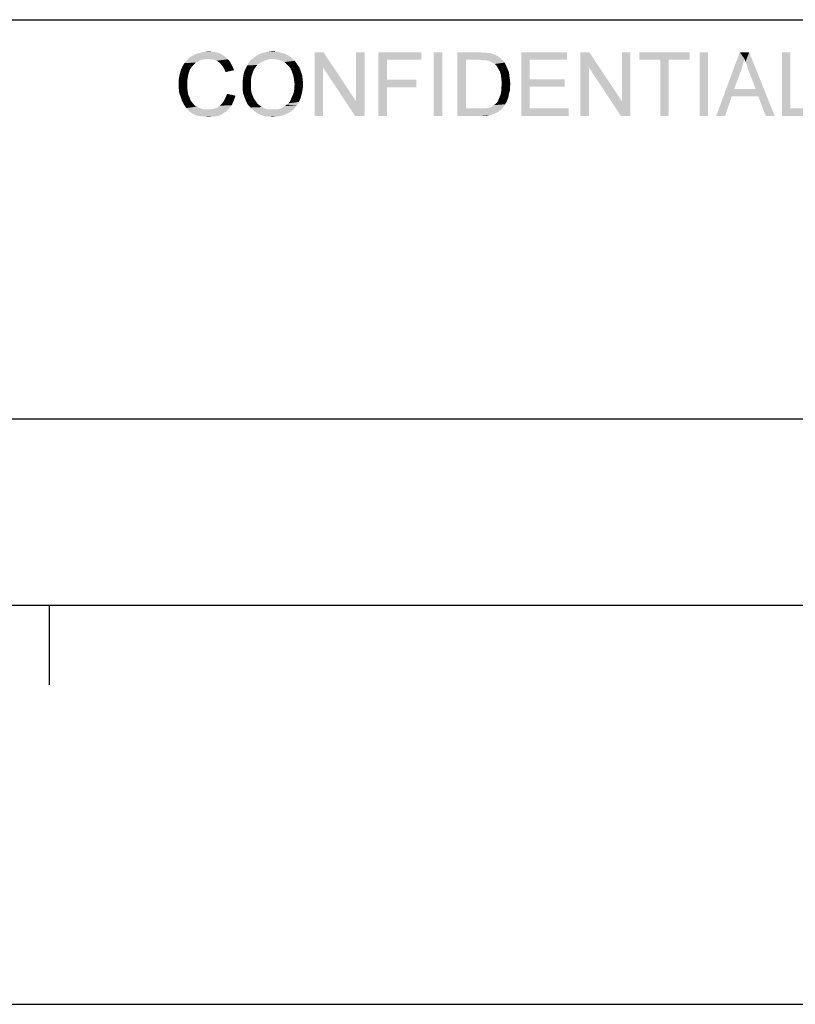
# Model space of a CAD drawing. Extents: x 0 to 841, y 0 to 594.
# Tile 33 of 91: x 677 to 707, y 0 to 37. Entities that reach past the tile are written whole.
import ezdxf

# ---------------------------------------------------------------- set-up
doc = ezdxf.new("R2010")
doc.units = 0
doc.header["$LTSCALE"] = 46.255
doc.header["$MEASUREMENT"] = 0
doc.layers.get('0').update_dxf_attribs({"linetype": 'CONTINUOUS'})

msp = doc.modelspace()

# ---------------------------------------------------------------- linework, layer by layer
at = {"color": 7, "linetype": 'Continuous'}
for p, q in [((601, 37), (814, 37)), ((601, 37), (709, 37)), ((601, 37), (826, 37)), ((601, 22), (814, 22)), ((601, 22), (814, 22)), ((601, 22), (814, 22)), ((15, 15), (826, 15)), ((601, 15), (814, 15)), ((678.544, 15), (678.544, 12)), ((0, 0), (841, 0))]:
    msp.add_line(p, q, dxfattribs=at)
for points in [[(684.519, 35.529), (683.719, 35.476), (683.826, 35.583)], [(684.519, 35.529), (684.395, 35.512), (683.719, 35.476)], [(685.142, 35.618), (683.826, 35.583), (683.951, 35.654)], [(684.519, 35.529), (683.826, 35.583), (685.142, 35.618)], [(685.017, 35.707), (683.951, 35.654), (684.093, 35.725)], [(683.951, 35.654), (685.017, 35.707), (685.142, 35.618)], [(684.875, 35.76), (684.093, 35.725), (684.235, 35.76)], [(684.093, 35.725), (684.875, 35.76), (685.017, 35.707)], [(684.715, 35.796), (684.235, 35.76), (684.377, 35.796)], [(684.235, 35.76), (684.715, 35.796), (684.875, 35.76)], [(684.377, 35.796), (684.537, 35.814), (684.715, 35.796)], [(684.644, 35.512), (684.519, 35.529), (685.142, 35.618)], [(684.644, 35.512), (685.142, 35.618), (685.266, 35.512)], [(686.955, 35.529), (686.119, 35.476), (686.208, 35.547)], [(686.955, 35.529), (686.795, 35.512), (686.119, 35.476)], [(687.666, 35.565), (686.208, 35.547), (686.297, 35.618)], [(686.955, 35.529), (686.208, 35.547), (687.666, 35.565)], [(687.542, 35.654), (686.297, 35.618), (686.386, 35.672)], [(686.297, 35.618), (687.542, 35.654), (687.666, 35.565)], [(687.399, 35.725), (686.386, 35.672), (686.493, 35.725)], [(686.386, 35.672), (687.399, 35.725), (687.542, 35.654)], [(687.257, 35.76), (686.493, 35.725), (686.599, 35.76)], [(686.493, 35.725), (687.257, 35.76), (687.399, 35.725)], [(686.599, 35.76), (686.706, 35.778), (687.115, 35.796)], [(686.599, 35.76), (687.115, 35.796), (687.257, 35.76)], [(687.115, 35.796), (686.706, 35.778), (686.831, 35.796)], [(686.831, 35.796), (686.955, 35.814), (687.115, 35.796)], [(687.062, 35.512), (686.955, 35.529), (687.666, 35.565)], [(687.168, 35.494), (687.062, 35.512), (687.666, 35.565)], [(687.275, 35.458), (687.168, 35.494), (687.666, 35.565)], [(687.275, 35.458), (687.666, 35.565), (687.773, 35.458)], [(688.857, 35.778), (688.839, 35.209), (688.519, 33.378)], [(688.857, 35.778), (688.519, 33.378), (688.519, 35.778)], [(688.839, 35.209), (688.857, 35.778), (690.084, 33.929)], [(690.048, 33.378), (690.084, 33.929), (690.404, 35.778)], [(690.048, 33.378), (690.404, 35.778), (690.404, 33.378)], [(690.404, 35.778), (690.084, 33.929), (690.084, 35.778)], [(690.919, 35.778), (692.537, 35.778), (691.239, 35.494)], [(691.239, 35.494), (690.919, 33.378), (690.919, 35.778)], [(691.239, 35.494), (692.537, 35.778), (692.537, 35.494)], [(693.319, 35.778), (692.999, 33.378), (692.999, 35.778)], [(692.999, 33.378), (693.319, 35.778), (693.319, 33.378)], [(693.888, 35.778), (694.706, 35.778), (694.208, 35.494)], [(694.208, 35.494), (693.888, 33.378), (693.888, 35.778)], [(694.706, 35.778), (694.848, 35.76), (694.208, 35.494)], [(694.955, 35.76), (695.062, 35.743), (694.208, 35.494)], [(694.848, 35.76), (694.955, 35.76), (694.208, 35.494)], [(695.133, 35.743), (695.239, 35.707), (694.208, 35.494)], [(695.062, 35.743), (695.133, 35.743), (694.208, 35.494)], [(695.239, 35.707), (695.328, 35.672), (694.208, 35.494)], [(695.328, 35.672), (695.417, 35.618), (694.208, 35.494)], [(695.417, 35.618), (695.488, 35.565), (694.208, 35.494)], [(694.706, 35.494), (694.208, 35.494), (695.488, 35.565)], [(694.848, 35.476), (694.706, 35.494), (695.488, 35.565)], [(694.955, 35.476), (694.848, 35.476), (695.488, 35.565)], [(694.955, 35.476), (695.488, 35.565), (695.577, 35.476)], [(696.288, 35.778), (698.013, 35.778), (696.608, 35.494)], [(696.608, 35.494), (696.288, 33.378), (696.288, 35.778)], [(696.608, 35.494), (698.013, 35.778), (698.013, 35.494)], [(698.848, 35.778), (698.831, 35.209), (698.511, 33.378)], [(698.848, 35.778), (698.511, 33.378), (698.511, 35.778)], [(698.831, 35.209), (698.848, 35.778), (700.075, 33.929)], [(700.039, 33.378), (700.075, 33.929), (700.395, 35.778)], [(700.039, 33.378), (700.395, 35.778), (700.395, 33.378)], [(700.395, 35.778), (700.075, 33.929), (700.075, 35.778)], [(702.617, 35.778), (700.733, 35.494), (700.733, 35.778)], [(701.515, 35.494), (700.733, 35.494), (702.617, 35.778)], [(701.835, 35.494), (701.515, 35.494), (702.617, 35.778)], [(701.835, 35.494), (702.617, 35.778), (702.617, 35.494)], [(703.311, 35.778), (702.991, 33.378), (702.991, 35.778)], [(702.991, 33.378), (703.311, 35.778), (703.311, 33.378)], [(704.679, 35.529), (703.613, 33.378), (704.502, 35.778)], [(704.679, 35.529), (704.608, 35.28), (703.613, 33.378)], [(704.502, 35.778), (704.857, 35.778), (704.679, 35.529)], [(704.715, 35.423), (704.679, 35.529), (704.857, 35.778)], [(704.768, 35.298), (704.715, 35.423), (704.857, 35.778)], [(704.804, 35.156), (704.768, 35.298), (704.857, 35.778)], [(704.857, 35.014), (704.804, 35.156), (704.857, 35.778)], [(705.106, 34.392), (704.857, 35.014), (704.857, 35.778)], [(705.195, 34.125), (705.106, 34.392), (704.857, 35.778)], [(705.479, 33.378), (705.195, 34.125), (704.857, 35.778)], [(705.479, 33.378), (704.857, 35.778), (705.817, 33.378)], [(706.404, 35.778), (706.404, 33.663), (706.084, 33.378)], [(706.404, 35.778), (706.084, 33.378), (706.084, 35.778)], [(683.915, 35.245), (683.844, 35.138), (683.488, 35.085)], [(683.915, 35.245), (683.488, 35.085), (683.559, 35.245)], [(683.986, 35.316), (683.559, 35.245), (683.631, 35.369)], [(683.559, 35.245), (683.986, 35.316), (683.915, 35.245)], [(684.164, 35.44), (683.631, 35.369), (683.719, 35.476)], [(684.164, 35.44), (684.057, 35.387), (683.631, 35.369)], [(683.631, 35.369), (684.057, 35.387), (683.986, 35.316)], [(684.395, 35.512), (684.271, 35.494), (683.719, 35.476)], [(683.719, 35.476), (684.271, 35.494), (684.164, 35.44)], [(685.266, 35.512), (684.751, 35.494), (684.644, 35.512)], [(684.839, 35.458), (684.751, 35.494), (685.266, 35.512)], [(684.928, 35.405), (684.839, 35.458), (685.266, 35.512)], [(684.928, 35.405), (685.266, 35.512), (685.355, 35.405)], [(685.355, 35.405), (684.999, 35.334), (684.928, 35.405)], [(684.999, 35.334), (685.355, 35.405), (685.426, 35.263)], [(685.426, 35.263), (685.071, 35.245), (684.999, 35.334)], [(685.124, 35.156), (685.071, 35.245), (685.426, 35.263)], [(685.124, 35.156), (685.426, 35.263), (685.497, 35.103)], [(685.497, 35.103), (685.177, 35.032), (685.124, 35.156)], [(686.262, 35.156), (685.888, 35.067), (685.942, 35.174)], [(686.262, 35.156), (686.226, 35.085), (685.888, 35.067)], [(686.315, 35.227), (685.942, 35.174), (685.995, 35.28)], [(685.942, 35.174), (686.315, 35.227), (686.262, 35.156)], [(686.493, 35.387), (686.368, 35.298), (685.995, 35.28)], [(686.493, 35.387), (685.995, 35.28), (686.048, 35.387)], [(685.995, 35.28), (686.368, 35.298), (686.315, 35.227)], [(686.635, 35.458), (686.048, 35.387), (686.119, 35.476)], [(686.048, 35.387), (686.635, 35.458), (686.493, 35.387)], [(686.119, 35.476), (686.795, 35.512), (686.635, 35.458)], [(687.773, 35.458), (687.382, 35.405), (687.275, 35.458)], [(687.471, 35.334), (687.382, 35.405), (687.773, 35.458)], [(687.471, 35.334), (687.773, 35.458), (687.862, 35.334)], [(687.862, 35.334), (687.542, 35.263), (687.471, 35.334)], [(687.542, 35.263), (687.862, 35.334), (687.951, 35.209)], [(687.951, 35.209), (687.613, 35.174), (687.542, 35.263)], [(687.666, 35.067), (687.613, 35.174), (687.951, 35.209)], [(687.666, 35.067), (687.951, 35.209), (688.004, 35.067)], [(688.519, 33.378), (688.839, 35.209), (688.839, 33.378)], [(690.084, 33.929), (690.048, 33.378), (688.839, 35.209)], [(691.239, 35.494), (691.239, 34.747), (690.919, 33.378)], [(694.208, 35.494), (694.208, 33.663), (693.888, 33.378)], [(695.577, 35.476), (695.044, 35.458), (694.955, 35.476)], [(695.115, 35.44), (695.044, 35.458), (695.577, 35.476)], [(695.204, 35.387), (695.115, 35.44), (695.577, 35.476)], [(695.204, 35.387), (695.577, 35.476), (695.666, 35.387)], [(695.666, 35.387), (695.293, 35.334), (695.204, 35.387)], [(695.293, 35.334), (695.666, 35.387), (695.719, 35.28)], [(695.719, 35.28), (695.364, 35.263), (695.293, 35.334)], [(695.417, 35.174), (695.364, 35.263), (695.719, 35.28)], [(695.417, 35.174), (695.719, 35.28), (695.773, 35.156)], [(695.773, 35.156), (695.488, 35.049), (695.417, 35.174)], [(695.488, 35.049), (695.773, 35.156), (695.826, 35.032)], [(696.608, 35.494), (696.608, 34.765), (696.288, 33.378)], [(698.511, 33.378), (698.831, 35.209), (698.831, 33.378)], [(700.075, 33.929), (700.039, 33.378), (698.831, 35.209)], [(701.835, 35.494), (701.515, 33.378), (701.515, 35.494)], [(701.515, 33.378), (701.835, 35.494), (701.835, 33.378)], [(704.608, 35.28), (704.537, 35.049), (703.613, 33.378)], [(683.773, 34.925), (683.417, 34.765), (683.453, 34.943)], [(683.773, 34.925), (683.755, 34.818), (683.417, 34.765)], [(683.417, 34.765), (683.755, 34.818), (683.737, 34.712)], [(683.808, 35.049), (683.453, 34.943), (683.488, 35.085)], [(683.453, 34.943), (683.808, 35.049), (683.773, 34.925)], [(683.488, 35.085), (683.844, 35.138), (683.808, 35.049)], [(686.137, 34.783), (685.817, 34.676), (685.835, 34.818)], [(685.817, 34.676), (686.137, 34.783), (686.137, 34.658)], [(686.155, 34.889), (685.835, 34.818), (685.853, 34.943)], [(685.835, 34.818), (686.155, 34.889), (686.137, 34.783)], [(686.191, 34.996), (685.853, 34.943), (685.888, 35.067)], [(685.853, 34.943), (686.191, 34.996), (686.155, 34.889)], [(685.888, 35.067), (686.226, 35.085), (686.191, 34.996)], [(688.004, 35.067), (687.702, 34.96), (687.666, 35.067)], [(687.702, 34.96), (688.004, 35.067), (688.057, 34.907)], [(688.057, 34.907), (687.737, 34.836), (687.702, 34.96)], [(687.737, 34.836), (688.057, 34.907), (688.075, 34.747)], [(688.075, 34.747), (687.755, 34.712), (687.737, 34.836)], [(695.826, 35.032), (695.524, 34.925), (695.488, 35.049)], [(695.524, 34.925), (695.826, 35.032), (695.844, 34.889)], [(695.844, 34.889), (695.542, 34.765), (695.524, 34.925)], [(695.542, 34.765), (695.844, 34.889), (695.862, 34.747)], [(704.537, 35.049), (704.288, 34.392), (703.613, 33.378)], [(683.737, 34.712), (683.417, 34.587), (683.417, 34.765)], [(683.417, 34.587), (683.737, 34.712), (683.737, 34.587)], [(683.737, 34.587), (683.737, 34.445), (683.417, 34.427)], [(683.737, 34.587), (683.417, 34.427), (683.417, 34.587)], [(683.417, 34.427), (683.737, 34.445), (683.755, 34.303)], [(683.755, 34.303), (683.435, 34.249), (683.417, 34.427)], [(686.137, 34.658), (685.817, 34.534), (685.817, 34.676)], [(685.817, 34.534), (686.137, 34.658), (686.137, 34.534)], [(686.137, 34.534), (686.137, 34.427), (685.817, 34.392)], [(686.137, 34.534), (685.817, 34.392), (685.817, 34.534)], [(685.817, 34.392), (686.137, 34.427), (686.137, 34.338)], [(687.773, 34.569), (687.755, 34.712), (688.075, 34.747)], [(688.093, 34.569), (687.755, 34.463), (687.773, 34.569)], [(687.755, 34.463), (688.093, 34.569), (688.075, 34.392)], [(688.075, 34.392), (687.755, 34.356), (687.755, 34.463)], [(687.773, 34.569), (688.075, 34.747), (688.093, 34.569)], [(691.239, 34.747), (691.239, 34.463), (690.919, 33.378)], [(690.919, 33.378), (691.239, 34.463), (691.239, 33.378)], [(691.239, 34.463), (692.342, 34.747), (692.342, 34.463)], [(691.239, 34.747), (692.342, 34.747), (691.239, 34.463)], [(695.862, 34.747), (695.559, 34.587), (695.542, 34.765)], [(695.879, 34.587), (695.542, 34.463), (695.559, 34.587)], [(695.542, 34.463), (695.879, 34.587), (695.862, 34.445)], [(695.862, 34.445), (695.542, 34.338), (695.542, 34.463)], [(695.542, 34.338), (695.862, 34.445), (695.862, 34.32)], [(695.559, 34.587), (695.862, 34.747), (695.879, 34.587)], [(696.608, 34.765), (696.608, 34.48), (696.288, 33.378)], [(696.608, 34.48), (696.608, 33.663), (696.288, 33.378)], [(696.608, 34.48), (697.924, 34.765), (697.924, 34.48)], [(696.608, 34.765), (697.924, 34.765), (696.608, 34.48)], [(683.435, 34.249), (683.755, 34.303), (683.773, 34.178)], [(683.773, 34.178), (683.488, 34.107), (683.435, 34.249)], [(683.488, 34.107), (683.773, 34.178), (683.826, 34.072)], [(683.826, 34.072), (683.542, 33.947), (683.488, 34.107)], [(683.826, 34.072), (683.862, 33.965), (683.542, 33.947)], [(685.124, 33.965), (685.177, 34.072), (685.551, 34.143)], [(685.124, 33.965), (685.551, 34.143), (685.479, 33.947)], [(685.551, 34.143), (685.177, 34.072), (685.231, 34.214)], [(686.137, 34.338), (685.835, 34.232), (685.817, 34.392)], [(686.137, 34.338), (686.155, 34.249), (685.835, 34.232)], [(685.835, 34.232), (686.155, 34.249), (686.191, 34.16)], [(686.191, 34.16), (685.888, 34.089), (685.835, 34.232)], [(685.888, 34.089), (686.191, 34.16), (686.226, 34.072)], [(686.226, 34.072), (685.942, 33.947), (685.888, 34.089)], [(686.226, 34.072), (686.262, 34), (685.942, 33.947)], [(687.595, 33.929), (687.631, 34), (688.004, 34.072)], [(687.595, 33.929), (688.004, 34.072), (687.933, 33.912)], [(688.004, 34.072), (687.631, 34), (687.666, 34.089)], [(687.666, 34.089), (687.702, 34.16), (688.039, 34.214)], [(687.666, 34.089), (688.039, 34.214), (688.004, 34.072)], [(688.039, 34.214), (687.702, 34.16), (687.737, 34.249)], [(687.737, 34.249), (687.755, 34.356), (688.075, 34.392)], [(687.737, 34.249), (688.075, 34.392), (688.039, 34.214)], [(695.808, 34.089), (695.453, 34.036), (695.488, 34.125)], [(695.453, 34.036), (695.808, 34.089), (695.773, 34)], [(695.826, 34.214), (695.488, 34.125), (695.524, 34.232)], [(695.488, 34.125), (695.826, 34.214), (695.808, 34.089)], [(695.862, 34.32), (695.524, 34.232), (695.542, 34.338)], [(695.524, 34.232), (695.862, 34.32), (695.826, 34.214)], [(704.288, 34.392), (704.199, 34.125), (703.613, 33.378)], [(703.613, 33.378), (704.199, 34.125), (703.951, 33.378)], [(704.288, 34.392), (705.106, 34.392), (704.199, 34.125)], [(705.195, 34.125), (704.199, 34.125), (705.106, 34.392)], [(683.542, 33.947), (683.862, 33.965), (683.933, 33.876)], [(683.933, 33.876), (683.613, 33.805), (683.542, 33.947)], [(683.613, 33.805), (683.933, 33.876), (684.004, 33.787)], [(684.004, 33.787), (683.702, 33.68), (683.613, 33.805)], [(684.004, 33.787), (684.093, 33.734), (683.702, 33.68)], [(683.702, 33.68), (684.093, 33.734), (684.199, 33.68)], [(684.199, 33.68), (683.791, 33.574), (683.702, 33.68)], [(684.199, 33.68), (684.306, 33.645), (683.791, 33.574)], [(684.768, 33.663), (684.875, 33.698), (685.408, 33.787)], [(684.768, 33.663), (685.408, 33.787), (685.302, 33.663)], [(684.875, 33.698), (684.964, 33.769), (685.408, 33.787)], [(685.408, 33.787), (684.964, 33.769), (685.053, 33.858)], [(685.479, 33.947), (685.053, 33.858), (685.124, 33.965)], [(685.053, 33.858), (685.479, 33.947), (685.408, 33.787)], [(685.942, 33.947), (686.262, 34), (686.315, 33.929)], [(686.315, 33.929), (686.013, 33.805), (685.942, 33.947)], [(686.315, 33.929), (686.368, 33.858), (686.013, 33.805)], [(686.013, 33.805), (686.368, 33.858), (686.422, 33.805)], [(686.422, 33.805), (686.119, 33.698), (686.013, 33.805)], [(686.422, 33.805), (686.493, 33.752), (686.119, 33.698)], [(686.493, 33.752), (686.546, 33.716), (686.119, 33.698)], [(686.119, 33.698), (686.546, 33.716), (686.617, 33.68)], [(686.617, 33.68), (686.226, 33.592), (686.119, 33.698)], [(686.617, 33.68), (686.706, 33.645), (686.226, 33.592)], [(687.755, 33.663), (687.204, 33.645), (687.275, 33.68)], [(687.275, 33.68), (687.346, 33.716), (687.862, 33.787)], [(687.275, 33.68), (687.862, 33.787), (687.755, 33.663)], [(687.346, 33.716), (687.417, 33.752), (687.862, 33.787)], [(687.862, 33.787), (687.417, 33.752), (687.471, 33.805)], [(687.471, 33.805), (687.542, 33.858), (687.933, 33.912)], [(687.471, 33.805), (687.933, 33.912), (687.862, 33.787)], [(687.933, 33.912), (687.542, 33.858), (687.595, 33.929)], [(694.937, 33.663), (695.026, 33.68), (695.648, 33.752)], [(694.937, 33.663), (695.648, 33.752), (695.542, 33.627)], [(695.026, 33.68), (695.097, 33.698), (695.648, 33.752)], [(695.097, 33.698), (695.151, 33.716), (695.648, 33.752)], [(695.648, 33.752), (695.151, 33.716), (695.222, 33.752)], [(695.222, 33.752), (695.257, 33.787), (695.684, 33.823)], [(695.222, 33.752), (695.684, 33.823), (695.648, 33.752)], [(695.684, 33.823), (695.257, 33.787), (695.311, 33.823)], [(695.311, 33.823), (695.364, 33.876), (695.737, 33.912)], [(695.311, 33.823), (695.737, 33.912), (695.684, 33.823)], [(695.737, 33.912), (695.364, 33.876), (695.417, 33.947)], [(695.773, 34), (695.417, 33.947), (695.453, 34.036)], [(695.417, 33.947), (695.773, 34), (695.737, 33.912)], [(683.791, 33.574), (684.644, 33.627), (685.302, 33.663)], [(683.791, 33.574), (685.302, 33.663), (685.177, 33.538)], [(684.306, 33.645), (684.395, 33.627), (683.791, 33.574)], [(684.519, 33.627), (684.644, 33.627), (683.791, 33.574)], [(684.395, 33.627), (684.519, 33.627), (683.791, 33.574)], [(685.177, 33.538), (683.915, 33.485), (683.791, 33.574)], [(683.915, 33.485), (685.177, 33.538), (685.035, 33.449)], [(685.035, 33.449), (684.039, 33.414), (683.915, 33.485)], [(684.182, 33.378), (684.039, 33.414), (685.035, 33.449)], [(684.182, 33.378), (685.035, 33.449), (684.893, 33.378)], [(684.893, 33.378), (684.359, 33.36), (684.182, 33.378)], [(684.359, 33.36), (684.893, 33.378), (684.733, 33.36)], [(684.733, 33.36), (684.537, 33.343), (684.359, 33.36)], [(685.302, 33.663), (684.644, 33.627), (684.768, 33.663)], [(686.706, 33.645), (686.777, 33.627), (686.226, 33.592)], [(687.026, 33.627), (687.115, 33.627), (686.226, 33.592)], [(686.937, 33.627), (687.026, 33.627), (686.226, 33.592)], [(686.866, 33.627), (686.937, 33.627), (686.226, 33.592)], [(686.777, 33.627), (686.866, 33.627), (686.226, 33.592)], [(687.648, 33.556), (686.226, 33.592), (687.115, 33.627)], [(687.648, 33.556), (686.351, 33.503), (686.226, 33.592)], [(686.351, 33.503), (687.648, 33.556), (687.524, 33.485)], [(687.524, 33.485), (686.475, 33.432), (686.351, 33.503)], [(686.475, 33.432), (687.524, 33.485), (687.382, 33.414)], [(687.382, 33.414), (686.635, 33.378), (686.475, 33.432)], [(686.635, 33.378), (687.382, 33.414), (687.239, 33.378)], [(687.239, 33.378), (686.777, 33.36), (686.635, 33.378)], [(686.777, 33.36), (687.239, 33.378), (687.097, 33.36)], [(687.097, 33.36), (686.955, 33.343), (686.777, 33.36)], [(687.115, 33.627), (687.204, 33.645), (687.755, 33.663)], [(687.115, 33.627), (687.755, 33.663), (687.648, 33.556)], [(694.937, 33.663), (695.542, 33.627), (693.888, 33.378)], [(694.831, 33.663), (694.937, 33.663), (693.888, 33.378)], [(694.724, 33.663), (694.831, 33.663), (693.888, 33.378)], [(694.208, 33.663), (694.724, 33.663), (693.888, 33.378)], [(695.542, 33.627), (695.417, 33.538), (693.888, 33.378)], [(695.417, 33.538), (695.293, 33.467), (693.888, 33.378)], [(695.293, 33.467), (695.133, 33.414), (693.888, 33.378)], [(694.742, 33.378), (693.888, 33.378), (695.133, 33.414)], [(694.742, 33.378), (695.133, 33.414), (694.955, 33.378)], [(696.608, 33.663), (698.066, 33.663), (696.288, 33.378)], [(696.288, 33.378), (698.066, 33.663), (698.066, 33.378)], [(706.404, 33.663), (707.595, 33.663), (706.084, 33.378)], [(706.084, 33.378), (707.595, 33.663), (707.595, 33.378)]]:
    msp.add_solid(points, dxfattribs=at)

doc.saveas('drawing.dxf')
